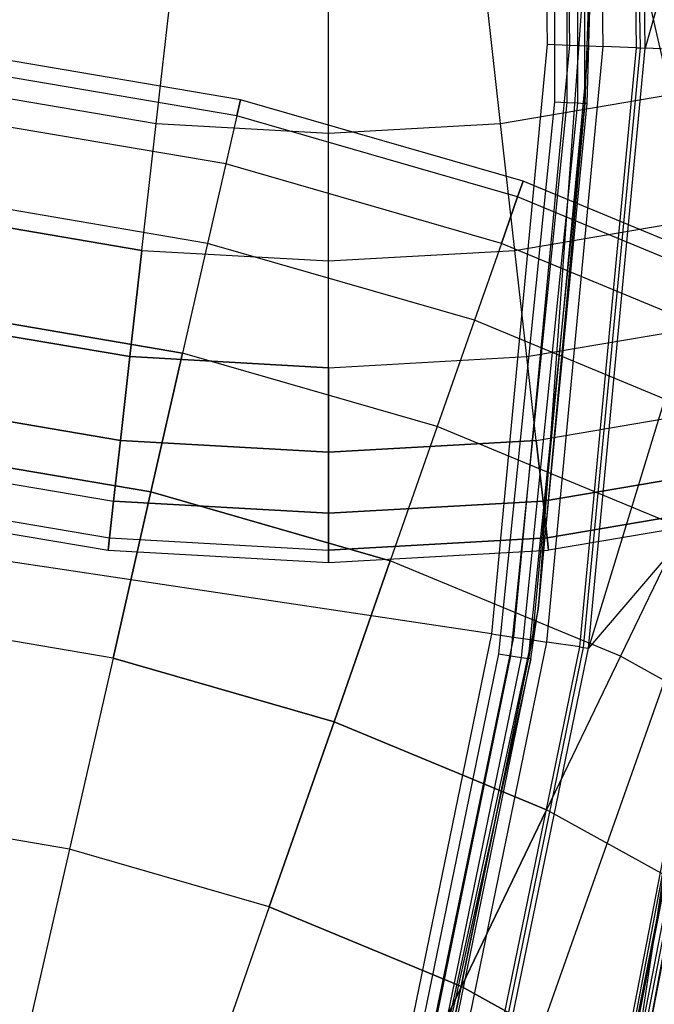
# Model space of a CAD drawing. Extents: x 0.2 to 44.2, y -21.9 to 24.
# Tile 117 of 239: x 37.2 to 39.2, y -3.6 to -0.6. Entities that reach past the tile are written whole.
import ezdxf

# ---------------------------------------------------------------- set-up
doc = ezdxf.new("R2010")
doc.units = 0
doc.header["$LTSCALE"] = 2.54
doc.layers.get('0').update_dxf_attribs({"color": 13, "linetype": 'CONTINUOUS'})

# ---------------------------------------------------------------- blocks, each defined once
blk = doc.blocks.new('KARO-10934_STL')
at = {"color": 0}
for p, q in [((38.9682, -0.6753, 125.9335), (38.9428, 1.1432, 125.9335)), ((38.9682, -0.6753, 125.9335), (38.9428, 1.1432, 125.9335)), ((39.0119, -0.6771, 125.9865), (38.9865, 1.1462, 125.9865)), ((39.0119, -0.6771, 125.9865), (38.9865, 1.1462, 125.9865)), ((39.1143, -0.6812, 126.1649), (39.0887, 1.1531, 126.1649)), ((39.1143, -0.6812, 126.1649), (39.0887, 1.1531, 126.1649)), ((39.099, 1.1538, 126.1818), (39.1246, -0.6816, 126.1818)), ((39.099, 1.1538, 126.1818), (39.1246, -0.6816, 126.1818)), ((39.1403, -0.6822, 126.1937), (39.1146, 1.1549, 126.1937)), ((39.1403, -0.6822, 126.1937), (39.1146, 1.1549, 126.1937)), ((38.8166, 1.1346, 125.8858), (38.8417, -0.6702, 125.8858)), ((38.8166, 1.1346, 125.8858), (38.8417, -0.6702, 125.8858)), ((38.8839, 1.1392, 125.8986), (38.9091, -0.6729, 125.8986)), ((38.8839, 1.1392, 125.8986), (38.9091, -0.6729, 125.8986)), ((38.8641, 0.8458, 124.2995), (38.8641, -0.8458, 124.2995)), ((38.8641, 0.8458, 124.2995), (38.8641, -0.8458, 124.2995)), ((38.9023, -0.8478, 124.3072), (38.9023, 0.8478, 124.3072)), ((38.9023, -0.8478, 124.3072), (38.9023, 0.8478, 124.3072)), ((38.9347, -0.8494, 124.3288), (38.9347, 0.8494, 124.3288)), ((38.9347, -0.8494, 124.3288), (38.9347, 0.8494, 124.3288)), ((38.9563, -0.8505, 124.3613), (38.9563, 0.8505, 124.3613)), ((38.9563, -0.8505, 124.3613), (38.9563, 0.8505, 124.3613)), ((39.5226, 0.6773, 126.2025), (39.1403, -0.6822, 126.1937)), ((39.5226, 0.6773, 126.2025), (39.1403, -0.6822, 126.1937)), ((38.6716, -2.4672, 125.8858), (22.1855, 0, 125.7675)), ((38.6716, -2.4672, 125.8858), (22.1855, 0, 125.7675)), ((38.9855, 0, 125.9495), (38.8145, -2.3909, 125.9495)), ((38.9855, 0, 125.9495), (38.8145, -2.3909, 125.9495)), ((38.9855, 0, 124.3996), (38.9563, -0.8505, 124.3613)), ((38.9855, 0, 124.3996), (38.9563, -0.8505, 124.3613)), ((38.9639, -0.8509, 124.3996), (38.9855, 0, 125.9495)), ((38.9639, -0.8509, 124.3996), (38.9855, 0, 125.9495)), ((38.9639, -0.8509, 124.3996), (38.9855, 0, 124.3996)), ((38.9639, -0.8509, 124.3996), (38.9855, 0, 124.3996)), ((38.8417, -0.6702, 125.8858), (38.6716, -2.4672, 125.8858)), ((38.8417, -0.6702, 125.8858), (38.6716, -2.4672, 125.8858)), ((38.9091, -0.6729, 125.8986), (38.7384, -2.4771, 125.8986)), ((38.9091, -0.6729, 125.8986), (38.7384, -2.4771, 125.8986)), ((38.7968, -2.4859, 125.9335), (38.9682, -0.6753, 125.9335)), ((38.7968, -2.4859, 125.9335), (38.9682, -0.6753, 125.9335)), ((38.8401, -2.4924, 125.9865), (39.0119, -0.6771, 125.9865)), ((38.8401, -2.4924, 125.9865), (39.0119, -0.6771, 125.9865)), ((38.8417, -0.6702, 125.8858), (38.9091, -0.6729, 125.8986)), ((38.8417, -0.6702, 125.8858), (38.9091, -0.6729, 125.8986)), ((38.9091, -0.6729, 125.8986), (38.9682, -0.6753, 125.9335)), ((38.9091, -0.6729, 125.8986), (38.9682, -0.6753, 125.9335)), ((38.9414, -2.5075, 126.1649), (39.1143, -0.6812, 126.1649)), ((38.9414, -2.5075, 126.1649), (39.1143, -0.6812, 126.1649)), ((39.1246, -0.6816, 126.1818), (38.9516, -2.509, 126.1818)), ((39.1246, -0.6816, 126.1818), (38.9516, -2.509, 126.1818)), ((38.9671, -2.5114, 126.1937), (39.1403, -0.6822, 126.1937)), ((38.9671, -2.5114, 126.1937), (39.1403, -0.6822, 126.1937)), ((38.9682, -0.6753, 125.9335), (39.0119, -0.6771, 125.9865)), ((38.9682, -0.6753, 125.9335), (39.0119, -0.6771, 125.9865)), ((39.1143, -0.6812, 126.1649), (39.0119, -0.6771, 125.9865)), ((39.1143, -0.6812, 126.1649), (39.0119, -0.6771, 125.9865)), ((39.1143, -0.6812, 126.1649), (39.1246, -0.6816, 126.1818)), ((39.1143, -0.6812, 126.1649), (39.1246, -0.6816, 126.1818)), ((39.1246, -0.6816, 126.1818), (39.1403, -0.6822, 126.1937)), ((39.1246, -0.6816, 126.1818), (39.1403, -0.6822, 126.1937)), ((39.5218, -0.6976, 126.2025), (39.1403, -0.6822, 126.1937)), ((39.5218, -0.6976, 126.2025), (39.1403, -0.6822, 126.1937)), ((39.5218, -0.6976, 126.2025), (38.9671, -2.5114, 126.1937)), ((39.5218, -0.6976, 126.2025), (38.9671, -2.5114, 126.1937)), ((39.0139, -4.4205, 124.285), (39.5707, -0.6996, 124.285)), ((39.0139, -4.4205, 126.1525), (39.5707, -0.6996, 124.285)), ((39.0139, -4.4205, 124.285), (39.5707, -0.6996, 124.285)), ((39.0139, -4.4205, 126.1525), (39.5707, -0.6996, 124.285)), ((38.8641, -0.8458, 124.2995), (38.6929, -2.5288, 124.2995)), ((38.8641, -0.8458, 124.2995), (38.6929, -2.5288, 124.2995)), ((38.7308, -2.5346, 124.3072), (38.9023, -0.8478, 124.3072)), ((38.7308, -2.5346, 124.3072), (38.9023, -0.8478, 124.3072)), ((38.7628, -2.5395, 124.3288), (38.9347, -0.8494, 124.3288)), ((38.7628, -2.5395, 124.3288), (38.9347, -0.8494, 124.3288)), ((38.7842, -2.5428, 124.3613), (38.9563, -0.8505, 124.3613)), ((38.7842, -2.5428, 124.3613), (38.9563, -0.8505, 124.3613)), ((38.9563, -0.8505, 124.3613), (38.8145, -2.3909, 124.3996)), ((38.9563, -0.8505, 124.3613), (38.8145, -2.3909, 124.3996)), ((38.8145, -2.3909, 125.9495), (38.9639, -0.8509, 124.3996)), ((38.8145, -2.3909, 124.3996), (38.9639, -0.8509, 124.3996)), ((38.8145, -2.3909, 125.9495), (38.9639, -0.8509, 124.3996)), ((38.8145, -2.3909, 124.3996), (38.9639, -0.8509, 124.3996)), ((38.8641, -0.8458, 124.2995), (38.9023, -0.8478, 124.3072)), ((38.8641, -0.8458, 124.2995), (38.9023, -0.8478, 124.3072)), ((38.9023, -0.8478, 124.3072), (38.9347, -0.8494, 124.3288)), ((38.9023, -0.8478, 124.3072), (38.9347, -0.8494, 124.3288)), ((38.9347, -0.8494, 124.3288), (38.9563, -0.8505, 124.3613)), ((38.9347, -0.8494, 124.3288), (38.9563, -0.8505, 124.3613)), ((38.9639, -0.8509, 124.3996), (38.9563, -0.8505, 124.3613)), ((38.9639, -0.8509, 124.3996), (38.9563, -0.8505, 124.3613)), ((39.4228, -1.9771, 126.2025), (38.5972, -4.3111, 126.1937)), ((39.4228, -1.9771, 126.2025), (38.5972, -4.3111, 126.1937)), ((38.9183, -4.585, 126.3025), (39.4221, -1.977, 126.3025)), ((38.9183, -4.585, 126.3025), (39.4221, -1.977, 126.3025)), ((38.9371, -4.5901, 126.1984), (39.4415, -1.9792, 126.1984)), ((38.9371, -4.5901, 126.1984), (39.4415, -1.9792, 126.1984)), ((38.9665, -4.4081, 126.2025), (39.4228, -1.9771, 126.2025)), ((38.9665, -4.4081, 126.2025), (39.4228, -1.9771, 126.2025)), ((38.9665, -4.4081, 126.2025), (39.4415, -1.9792, 126.1984)), ((38.9665, -4.4081, 126.2025), (39.4415, -1.9792, 126.1984)), ((39.4228, -1.9771, 126.2025), (38.9671, -2.5114, 126.1937)), ((39.4228, -1.9771, 126.2025), (38.9671, -2.5114, 126.1937)), ((38.9524, -4.5943, 126.1875), (39.4573, -1.981, 126.1875)), ((38.9524, -4.5943, 126.1875), (39.4573, -1.981, 126.1875)), ((38.9626, -4.5971, 126.1714), (39.4678, -1.9822, 126.1714)), ((38.9626, -4.5971, 126.1714), (39.4678, -1.9822, 126.1714)), ((39.479, -1.9835, 126.291), (38.9735, -4.6001, 126.291)), ((39.479, -1.9835, 126.291), (38.9735, -4.6001, 126.291)), ((39.0139, -4.4205, 126.1525), (39.4678, -1.9822, 126.1714)), ((39.0139, -4.4205, 126.1525), (39.4678, -1.9822, 126.1714)), ((38.8145, -2.3909, 125.9495), (38.305, -4.7331, 125.9495)), ((38.8145, -2.3909, 125.9495), (38.305, -4.7331, 125.9495)), ((38.8145, -2.3909, 124.3996), (38.7842, -2.5428, 124.3613)), ((38.8145, -2.3909, 124.3996), (38.7842, -2.5428, 124.3613)), ((38.7918, -2.544, 124.3996), (38.8145, -2.3909, 125.9495)), ((38.7918, -2.544, 124.3996), (38.8145, -2.3909, 125.9495)), ((38.7918, -2.544, 124.3996), (38.8145, -2.3909, 124.3996)), ((38.7918, -2.544, 124.3996), (38.8145, -2.3909, 124.3996)), ((38.8145, -2.3909, 124.3996), (38.8145, -2.3909, 125.9495)), ((38.8145, -2.3909, 124.3996), (38.8145, -2.3909, 125.9495)), ((38.6716, -2.4672, 125.8858), (38.3082, -4.2352, 125.8858)), ((38.6716, -2.4672, 125.8858), (38.3082, -4.2352, 125.8858)), ((38.7384, -2.4771, 125.8986), (38.3735, -4.2523, 125.8986)), ((38.7384, -2.4771, 125.8986), (38.3735, -4.2523, 125.8986)), ((38.4307, -4.2673, 125.9335), (38.7968, -2.4859, 125.9335)), ((38.4307, -4.2673, 125.9335), (38.7968, -2.4859, 125.9335)), ((38.6716, -2.4672, 125.8858), (38.7384, -2.4771, 125.8986)), ((38.6716, -2.4672, 125.8858), (38.7384, -2.4771, 125.8986)), ((38.7384, -2.4771, 125.8986), (38.7968, -2.4859, 125.9335)), ((38.7384, -2.4771, 125.8986), (38.7968, -2.4859, 125.9335)), ((38.7968, -2.4859, 125.9335), (38.8401, -2.4924, 125.9865)), ((38.7968, -2.4859, 125.9335), (38.8401, -2.4924, 125.9865)), ((38.473, -4.2784, 125.9865), (38.8401, -2.4924, 125.9865)), ((38.473, -4.2784, 125.9865), (38.8401, -2.4924, 125.9865)), ((38.5721, -4.3045, 126.1649), (38.9414, -2.5075, 126.1649)), ((38.5721, -4.3045, 126.1649), (38.9414, -2.5075, 126.1649)), ((38.9516, -2.509, 126.1818), (38.582, -4.3071, 126.1818)), ((38.9516, -2.509, 126.1818), (38.582, -4.3071, 126.1818)), ((38.5972, -4.3111, 126.1937), (38.9671, -2.5114, 126.1937)), ((38.5972, -4.3111, 126.1937), (38.9671, -2.5114, 126.1937)), ((38.9414, -2.5075, 126.1649), (38.8401, -2.4924, 125.9865)), ((38.9414, -2.5075, 126.1649), (38.8401, -2.4924, 125.9865)), ((38.9414, -2.5075, 126.1649), (38.9516, -2.509, 126.1818)), ((38.9414, -2.5075, 126.1649), (38.9516, -2.509, 126.1818)), ((38.9516, -2.509, 126.1818), (38.9671, -2.5114, 126.1937)), ((38.9516, -2.509, 126.1818), (38.9671, -2.5114, 126.1937)), ((38.7918, -2.544, 124.3996), (38.305, -4.7331, 125.9495)), ((38.7918, -2.544, 124.3996), (38.305, -4.7331, 125.9495)), ((38.6929, -2.5288, 124.2995), (38.3524, -4.1859, 124.2995)), ((38.6929, -2.5288, 124.2995), (38.3524, -4.1859, 124.2995)), ((38.3894, -4.1955, 124.3072), (38.7308, -2.5346, 124.3072)), ((38.3894, -4.1955, 124.3072), (38.7308, -2.5346, 124.3072)), ((38.4208, -4.2036, 124.3288), (38.7628, -2.5395, 124.3288)), ((38.4208, -4.2036, 124.3288), (38.7628, -2.5395, 124.3288)), ((38.4418, -4.2091, 124.3613), (38.7842, -2.5428, 124.3613)), ((38.4418, -4.2091, 124.3613), (38.7842, -2.5428, 124.3613)), ((38.4492, -4.211, 124.3996), (38.7918, -2.544, 124.3996)), ((38.4492, -4.211, 124.3996), (38.7918, -2.544, 124.3996)), ((38.6929, -2.5288, 124.2995), (38.7308, -2.5346, 124.3072)), ((38.6929, -2.5288, 124.2995), (38.7308, -2.5346, 124.3072)), ((38.7308, -2.5346, 124.3072), (38.7628, -2.5395, 124.3288)), ((38.7308, -2.5346, 124.3072), (38.7628, -2.5395, 124.3288)), ((38.7628, -2.5395, 124.3288), (38.7842, -2.5428, 124.3613)), ((38.7628, -2.5395, 124.3288), (38.7842, -2.5428, 124.3613)), ((38.7918, -2.544, 124.3996), (38.7842, -2.5428, 124.3613)), ((38.7918, -2.544, 124.3996), (38.7842, -2.5428, 124.3613))]:
    blk.add_line(p, q, dxfattribs=at)
blk = doc.blocks.new('GRUPUJ_1')
at = {"color": 0}
for p, q in [((38.9959, 21.1164, 16.847), (38.8961, 21.5535, 17.3487)), ((38.9959, 21.1164, 16.847), (38.8961, 21.5535, 17.3487)), ((38.9959, 21.1164, 9.3651), (38.8961, 21.5535, 8.8634)), ((38.9959, 21.1164, 9.3651), (38.8961, 21.5535, 8.8634)), ((37.4268, 21.0283, 16.847), (37.477, 21.4738, 17.3487)), ((37.4268, 21.0283, 16.847), (37.477, 21.4738, 17.3487)), ((37.4268, 21.0283, 9.3651), (37.477, 21.4738, 8.8634)), ((37.4268, 21.0283, 9.3651), (37.477, 21.4738, 8.8634)), ((38.4773, 21.0283, 16.847), (38.4271, 21.4738, 17.3487)), ((38.4773, 21.0283, 16.847), (38.4271, 21.4738, 17.3487)), ((38.4773, 21.0283, 9.3651), (38.4271, 21.4738, 8.8634)), ((38.4773, 21.0283, 9.3651), (38.4271, 21.4738, 8.8634)), ((37.9521, 20.9988, 16.847), (37.9521, 21.4472, 17.3487)), ((37.9521, 20.9988, 16.847), (37.9521, 21.4472, 17.3487)), ((37.9521, 20.9988, 9.3651), (37.9521, 21.4472, 8.8634)), ((37.9521, 20.9988, 9.3651), (37.9521, 21.4472, 8.8634)), ((37.6837, 21.1007, 22.5955), (36.7993, 21.251, 22.5955)), ((37.6837, 21.1007, 22.5955), (36.7993, 21.251, 22.5955)), ((37.6725, 21.0517, 23.4912), (36.7936, 21.201, 23.4912)), ((37.6725, 21.0517, 23.4912), (36.7936, 21.201, 23.4912)), ((37.6725, 21.0517, 21.6998), (36.7936, 21.201, 21.6998)), ((37.6725, 21.0517, 21.6998), (36.7936, 21.201, 21.6998)), ((36.9082, 21.1164, 16.847), (37.4268, 21.0283, 16.847)), ((36.9082, 21.1164, 16.847), (37.4268, 21.0283, 16.847)), ((36.9082, 21.1164, 9.3651), (37.4268, 21.0283, 9.3651)), ((36.9082, 21.1164, 9.3651), (37.4268, 21.0283, 9.3651)), ((37.6725, 21.0517, 23.4912), (37.6837, 21.1007, 22.5955)), ((37.6837, 21.1007, 22.5955), (37.6725, 21.0517, 21.6998)), ((37.6725, 21.0517, 23.4912), (37.6837, 21.1007, 22.5955)), ((37.6837, 21.1007, 22.5955), (37.6725, 21.0517, 21.6998)), ((38.5458, 20.8523, 22.5955), (37.6837, 21.1007, 22.5955)), ((38.5458, 20.8523, 22.5955), (37.6837, 21.1007, 22.5955)), ((38.4773, 21.0283, 16.847), (38.9959, 21.1164, 16.847)), ((38.4773, 21.0283, 16.847), (38.9959, 21.1164, 16.847)), ((38.4773, 21.0283, 9.3651), (38.9959, 21.1164, 9.3651)), ((38.4773, 21.0283, 9.3651), (38.9959, 21.1164, 9.3651)), ((37.6391, 20.9052, 24.3757), (36.7768, 21.0517, 24.3757)), ((37.6391, 20.9052, 24.3757), (36.7768, 21.0517, 24.3757)), ((37.6391, 20.9052, 20.8153), (36.7768, 21.0517, 20.8153)), ((37.6391, 20.9052, 20.8153), (36.7768, 21.0517, 20.8153)), ((37.6725, 21.0517, 23.4912), (37.6391, 20.9052, 24.3757)), ((37.6725, 21.0517, 23.4912), (37.6391, 20.9052, 24.3757)), ((37.6725, 21.0517, 21.6998), (37.6391, 20.9052, 20.8153)), ((37.6725, 21.0517, 21.6998), (37.6391, 20.9052, 20.8153)), ((38.5292, 20.8049, 23.4912), (37.6725, 21.0517, 23.4912)), ((38.5292, 20.8049, 21.6998), (37.6725, 21.0517, 21.6998)), ((38.5292, 20.8049, 23.4912), (37.6725, 21.0517, 23.4912)), ((38.5292, 20.8049, 21.6998), (37.6725, 21.0517, 21.6998)), ((37.3832, 20.6414, 16.2983), (37.4268, 21.0283, 16.847)), ((37.3832, 20.6414, 16.2983), (37.4268, 21.0283, 16.847)), ((37.3832, 20.6414, 9.9139), (37.4268, 21.0283, 9.3651)), ((37.3832, 20.6414, 9.9139), (37.4268, 21.0283, 9.3651)), ((37.4268, 21.0283, 16.847), (37.9521, 20.9988, 16.847)), ((37.4268, 21.0283, 16.847), (37.9521, 20.9988, 16.847)), ((37.4268, 21.0283, 9.3651), (37.9521, 20.9988, 9.3651)), ((37.4268, 21.0283, 9.3651), (37.9521, 20.9988, 9.3651)), ((37.9521, 20.9988, 16.847), (38.4773, 21.0283, 16.847)), ((37.9521, 20.9988, 16.847), (38.4773, 21.0283, 16.847)), ((37.9521, 20.9988, 9.3651), (38.4773, 21.0283, 9.3651)), ((37.9521, 20.9988, 9.3651), (38.4773, 21.0283, 9.3651)), ((38.5209, 20.6414, 16.2983), (38.4773, 21.0283, 16.847)), ((38.5209, 20.6414, 16.2983), (38.4773, 21.0283, 16.847)), ((38.5209, 20.6414, 9.9139), (38.4773, 21.0283, 9.3651)), ((38.5209, 20.6414, 9.9139), (38.4773, 21.0283, 9.3651)), ((37.9521, 20.6095, 16.2983), (37.9521, 20.9988, 16.847)), ((37.9521, 20.6095, 16.2983), (37.9521, 20.9988, 16.847)), ((37.9521, 20.6095, 9.9139), (37.9521, 20.9988, 9.3651)), ((37.9521, 20.6095, 9.9139), (37.9521, 20.9988, 9.3651)), ((37.6391, 20.9052, 24.3757), (37.5838, 20.663, 25.2377)), ((37.6391, 20.9052, 24.3757), (37.5838, 20.663, 25.2377)), ((37.6391, 20.9052, 20.8153), (37.5838, 20.663, 19.9533)), ((37.6391, 20.9052, 20.8153), (37.5838, 20.663, 19.9533)), ((38.4795, 20.663, 24.3757), (37.6391, 20.9052, 24.3757)), ((38.4795, 20.663, 24.3757), (37.6391, 20.9052, 24.3757)), ((38.4795, 20.663, 20.8153), (37.6391, 20.9052, 20.8153)), ((38.4795, 20.663, 20.8153), (37.6391, 20.9052, 20.8153)), ((38.5292, 20.8049, 23.4912), (38.5458, 20.8523, 22.5955)), ((38.5458, 20.8523, 22.5955), (38.5292, 20.8049, 21.6998)), ((38.5292, 20.8049, 23.4912), (38.5458, 20.8523, 22.5955)), ((38.5458, 20.8523, 22.5955), (38.5292, 20.8049, 21.6998)), ((39.3746, 20.509, 22.5955), (38.5458, 20.8523, 22.5955)), ((39.3746, 20.509, 22.5955), (38.5458, 20.8523, 22.5955)), ((37.5838, 20.663, 25.2377), (36.749, 20.8049, 25.2377)), ((37.5838, 20.663, 25.2377), (36.749, 20.8049, 25.2377)), ((37.5838, 20.663, 19.9533), (36.749, 20.8049, 19.9533)), ((37.5838, 20.663, 19.9533), (36.749, 20.8049, 19.9533)), ((38.4795, 20.663, 24.3757), (38.5292, 20.8049, 23.4912)), ((38.4795, 20.663, 24.3757), (38.5292, 20.8049, 23.4912)), ((38.5292, 20.8049, 21.6998), (38.4795, 20.663, 20.8153)), ((38.5292, 20.8049, 21.6998), (38.4795, 20.663, 20.8153)), ((39.3528, 20.4637, 23.4912), (38.5292, 20.8049, 23.4912)), ((39.3528, 20.4637, 23.4912), (38.5292, 20.8049, 23.4912)), ((39.3528, 20.4637, 21.6998), (38.5292, 20.8049, 21.6998)), ((39.3528, 20.4637, 21.6998), (38.5292, 20.8049, 21.6998)), ((37.3832, 20.6414, 16.2983), (36.8216, 20.7368, 16.2983)), ((37.3832, 20.6414, 16.2983), (36.8216, 20.7368, 16.2983)), ((36.8216, 20.7368, 9.9139), (37.3832, 20.6414, 9.9139)), ((36.8216, 20.7368, 9.9139), (37.3832, 20.6414, 9.9139)), ((38.5209, 20.6414, 16.2983), (39.0825, 20.7368, 16.2983)), ((38.5209, 20.6414, 16.2983), (39.0825, 20.7368, 16.2983)), ((38.5209, 20.6414, 9.9139), (39.0825, 20.7368, 9.9139)), ((38.5209, 20.6414, 9.9139), (39.0825, 20.7368, 9.9139)), ((37.5838, 20.663, 25.2377), (37.5074, 20.3283, 26.0666)), ((37.5838, 20.663, 25.2377), (37.5074, 20.3283, 26.0666)), ((37.5838, 20.663, 19.9533), (37.5074, 20.3283, 19.1244)), ((37.5838, 20.663, 19.9533), (37.5074, 20.3283, 19.1244)), ((38.3975, 20.4286, 25.2377), (37.5838, 20.663, 25.2377)), ((38.3975, 20.4286, 25.2377), (37.5838, 20.663, 25.2377)), ((38.3975, 20.4286, 19.9533), (37.5838, 20.663, 19.9533)), ((38.3975, 20.4286, 19.9533), (37.5838, 20.663, 19.9533)), ((38.4795, 20.663, 24.3757), (38.3975, 20.4286, 25.2377)), ((38.4795, 20.663, 24.3757), (38.3975, 20.4286, 25.2377)), ((38.4795, 20.663, 20.8153), (38.3975, 20.4286, 19.9533)), ((38.4795, 20.663, 20.8153), (38.3975, 20.4286, 19.9533)), ((39.2876, 20.3283, 24.3757), (38.4795, 20.663, 24.3757)), ((39.2876, 20.3283, 24.3757), (38.4795, 20.663, 24.3757)), ((39.2876, 20.3283, 20.8153), (38.4795, 20.663, 20.8153)), ((39.2876, 20.3283, 20.8153), (38.4795, 20.663, 20.8153)), ((37.3832, 20.6414, 16.2983), (37.3468, 20.318, 15.7094)), ((37.3832, 20.6414, 16.2983), (37.3468, 20.318, 15.7094)), ((37.3468, 20.318, 10.5028), (37.3832, 20.6414, 9.9139)), ((37.3468, 20.318, 10.5028), (37.3832, 20.6414, 9.9139)), ((37.3832, 20.6414, 16.2983), (37.9521, 20.6095, 16.2983)), ((37.3832, 20.6414, 16.2983), (37.9521, 20.6095, 16.2983)), ((37.3832, 20.6414, 9.9139), (37.9521, 20.6095, 9.9139)), ((37.3832, 20.6414, 9.9139), (37.9521, 20.6095, 9.9139)), ((37.9521, 20.6095, 16.2983), (38.5209, 20.6414, 16.2983)), ((37.9521, 20.6095, 16.2983), (38.5209, 20.6414, 16.2983)), ((37.9521, 20.6095, 9.9139), (38.5209, 20.6414, 9.9139)), ((37.9521, 20.6095, 9.9139), (38.5209, 20.6414, 9.9139)), ((38.5573, 20.318, 15.7094), (38.5209, 20.6414, 16.2983)), ((38.5573, 20.318, 15.7094), (38.5209, 20.6414, 16.2983)), ((38.5573, 20.318, 10.5028), (38.5209, 20.6414, 9.9139)), ((38.5573, 20.318, 10.5028), (38.5209, 20.6414, 9.9139)), ((37.9521, 20.284, 15.7094), (37.9521, 20.6095, 16.2983)), ((37.9521, 20.284, 15.7094), (37.9521, 20.6095, 16.2983)), ((37.9521, 20.284, 10.5028), (37.9521, 20.6095, 9.9139)), ((37.9521, 20.284, 10.5028), (37.9521, 20.6095, 9.9139)), ((36.7106, 20.4637, 26.0666), (37.5074, 20.3283, 26.0666)), ((36.7106, 20.4637, 26.0666), (37.5074, 20.3283, 26.0666)), ((37.5074, 20.3283, 19.1244), (36.7106, 20.4637, 19.1244)), ((37.5074, 20.3283, 19.1244), (36.7106, 20.4637, 19.1244)), ((37.3468, 20.318, 15.7094), (36.7491, 20.4195, 15.7094)), ((37.3468, 20.318, 15.7094), (36.7491, 20.4195, 15.7094)), ((36.7491, 20.4195, 10.5028), (37.3468, 20.318, 10.5028)), ((36.7491, 20.4195, 10.5028), (37.3468, 20.318, 10.5028)), ((38.3975, 20.4286, 25.2377), (38.2841, 20.1046, 26.0666)), ((38.3975, 20.4286, 25.2377), (38.2841, 20.1046, 26.0666)), ((38.3975, 20.4286, 19.9533), (38.2841, 20.1046, 19.1244)), ((38.3975, 20.4286, 19.9533), (38.2841, 20.1046, 19.1244)), ((39.1798, 20.1046, 25.2377), (38.3975, 20.4286, 25.2377)), ((39.1798, 20.1046, 25.2377), (38.3975, 20.4286, 25.2377)), ((39.1798, 20.1046, 19.9533), (38.3975, 20.4286, 19.9533)), ((39.1798, 20.1046, 19.9533), (38.3975, 20.4286, 19.9533)), ((38.5573, 20.318, 15.7094), (39.155, 20.4195, 15.7094)), ((38.5573, 20.318, 15.7094), (39.155, 20.4195, 15.7094)), ((38.5573, 20.318, 10.5028), (39.155, 20.4195, 10.5028)), ((38.5573, 20.318, 10.5028), (39.155, 20.4195, 10.5028)), ((37.3468, 20.318, 15.7094), (37.318, 20.0621, 15.0877)), ((37.3468, 20.318, 15.7094), (37.318, 20.0621, 15.0877)), ((37.318, 20.0621, 11.1244), (37.3468, 20.318, 10.5028)), ((37.318, 20.0621, 11.1244), (37.3468, 20.318, 10.5028)), ((37.9521, 20.284, 15.7094), (37.3468, 20.318, 15.7094)), ((37.9521, 20.284, 15.7094), (37.3468, 20.318, 15.7094)), ((37.3468, 20.318, 10.5028), (37.9521, 20.284, 10.5028)), ((37.3468, 20.318, 10.5028), (37.9521, 20.284, 10.5028)), ((37.4109, 19.9052, 26.8518), (37.5074, 20.3283, 26.0666)), ((37.4109, 19.9052, 26.8518), (37.5074, 20.3283, 26.0666)), ((37.5074, 20.3283, 19.1244), (37.4109, 19.9052, 18.3393)), ((37.5074, 20.3283, 19.1244), (37.4109, 19.9052, 18.3393)), ((38.2841, 20.1046, 26.0666), (37.5074, 20.3283, 26.0666)), ((38.2841, 20.1046, 26.0666), (37.5074, 20.3283, 26.0666)), ((38.2841, 20.1046, 19.1244), (37.5074, 20.3283, 19.1244)), ((38.2841, 20.1046, 19.1244), (37.5074, 20.3283, 19.1244)), ((37.9521, 20.284, 15.7094), (38.5573, 20.318, 15.7094)), ((37.9521, 20.284, 15.7094), (38.5573, 20.318, 15.7094)), ((37.9521, 20.284, 10.5028), (38.5573, 20.318, 10.5028)), ((37.9521, 20.284, 10.5028), (38.5573, 20.318, 10.5028)), ((38.5861, 20.0621, 15.0877), (38.5573, 20.318, 15.7094)), ((38.5861, 20.0621, 15.0877), (38.5573, 20.318, 15.7094)), ((38.5861, 20.0621, 11.1244), (38.5573, 20.318, 10.5028)), ((38.5861, 20.0621, 11.1244), (38.5573, 20.318, 10.5028)), ((37.9521, 20.284, 15.7094), (37.9521, 20.0265, 15.0877)), ((37.9521, 20.284, 15.7094), (37.9521, 20.0265, 15.0877)), ((37.9521, 20.0265, 11.1244), (37.9521, 20.284, 10.5028)), ((37.9521, 20.0265, 11.1244), (37.9521, 20.284, 10.5028)), ((37.318, 20.0621, 15.0877), (36.6919, 20.1685, 15.0877)), ((37.318, 20.0621, 15.0877), (36.6919, 20.1685, 15.0877)), ((36.6919, 20.1685, 11.1244), (37.318, 20.0621, 11.1244)), ((36.6919, 20.1685, 11.1244), (37.318, 20.0621, 11.1244)), ((38.5861, 20.0621, 15.0877), (39.2123, 20.1685, 15.0877)), ((38.5861, 20.0621, 15.0877), (39.2123, 20.1685, 15.0877)), ((38.5861, 20.0621, 11.1244), (39.2123, 20.1685, 11.1244)), ((38.5861, 20.0621, 11.1244), (39.2123, 20.1685, 11.1244)), ((38.2841, 20.1046, 26.0666), (38.1408, 19.695, 26.8518)), ((38.2841, 20.1046, 26.0666), (38.1408, 19.695, 26.8518)), ((38.2841, 20.1046, 19.1244), (38.1408, 19.695, 18.3393)), ((38.2841, 20.1046, 19.1244), (38.1408, 19.695, 18.3393)), ((39.0309, 19.7952, 26.0666), (38.2841, 20.1046, 26.0666)), ((39.0309, 19.7952, 26.0666), (38.2841, 20.1046, 26.0666)), ((39.0309, 19.7952, 19.1244), (38.2841, 20.1046, 19.1244)), ((39.0309, 19.7952, 19.1244), (38.2841, 20.1046, 19.1244)), ((37.318, 20.0621, 15.0877), (37.2971, 19.877, 14.4412)), ((37.318, 20.0621, 15.0877), (37.2971, 19.877, 14.4412)), ((37.2971, 19.877, 11.7709), (37.318, 20.0621, 11.1244)), ((37.2971, 19.877, 11.7709), (37.318, 20.0621, 11.1244)), ((37.9521, 20.0265, 15.0877), (37.318, 20.0621, 15.0877)), ((37.9521, 20.0265, 15.0877), (37.318, 20.0621, 15.0877)), ((37.318, 20.0621, 11.1244), (37.9521, 20.0265, 11.1244)), ((37.318, 20.0621, 11.1244), (37.9521, 20.0265, 11.1244)), ((38.5861, 20.0621, 15.0877), (37.9521, 20.0265, 15.0877)), ((38.5861, 20.0621, 15.0877), (37.9521, 20.0265, 15.0877)), ((37.9521, 20.0265, 11.1244), (38.5861, 20.0621, 11.1244)), ((37.9521, 20.0265, 11.1244), (38.5861, 20.0621, 11.1244)), ((38.5861, 20.0621, 15.0877), (38.607, 19.877, 14.4412)), ((38.5861, 20.0621, 15.0877), (38.607, 19.877, 14.4412)), ((38.607, 19.877, 11.7709), (38.5861, 20.0621, 11.1244)), ((38.607, 19.877, 11.7709), (38.5861, 20.0621, 11.1244)), ((36.662, 20.0325, 26.8518), (37.4109, 19.9052, 26.8518)), ((36.662, 20.0325, 26.8518), (37.4109, 19.9052, 26.8518)), ((37.4109, 19.9052, 18.3393), (36.662, 20.0325, 18.3393)), ((37.4109, 19.9052, 18.3393), (36.662, 20.0325, 18.3393)), ((37.9521, 20.0265, 15.0877), (37.9521, 19.8402, 14.4412)), ((37.9521, 20.0265, 15.0877), (37.9521, 19.8402, 14.4412)), ((37.9521, 19.8402, 11.7709), (37.9521, 20.0265, 11.1244)), ((37.9521, 19.8402, 11.7709), (37.9521, 20.0265, 11.1244)), ((36.6504, 19.9869, 14.4412), (37.2971, 19.877, 14.4412)), ((36.6504, 19.9869, 11.7709), (37.2971, 19.877, 11.7709)), ((36.6504, 19.9869, 14.4412), (37.2971, 19.877, 14.4412)), ((36.6504, 19.9869, 11.7709), (37.2971, 19.877, 11.7709)), ((39.2537, 19.9869, 14.4412), (38.607, 19.877, 14.4412)), ((39.2537, 19.9869, 14.4412), (38.607, 19.877, 14.4412)), ((38.607, 19.877, 11.7709), (39.2537, 19.9869, 11.7709)), ((38.607, 19.877, 11.7709), (39.2537, 19.9869, 11.7709)), ((37.2953, 19.3991, 27.5834), (37.4109, 19.9052, 26.8518)), ((37.2953, 19.3991, 27.5834), (37.4109, 19.9052, 26.8518)), ((37.4109, 19.9052, 18.3393), (37.2953, 19.3991, 17.6076)), ((37.4109, 19.9052, 18.3393), (37.2953, 19.3991, 17.6076)), ((37.4109, 19.9052, 26.8518), (38.1408, 19.695, 26.8518)), ((37.4109, 19.9052, 26.8518), (38.1408, 19.695, 26.8518)), ((38.1408, 19.695, 18.3393), (37.4109, 19.9052, 18.3393)), ((38.1408, 19.695, 18.3393), (37.4109, 19.9052, 18.3393)), ((36.6253, 19.877, 12.4343), (37.2845, 19.765, 12.4343)), ((36.6253, 19.877, 13.7779), (37.2845, 19.765, 13.7779)), ((36.6253, 19.877, 13.7779), (37.2845, 19.765, 13.7779)), ((36.6253, 19.877, 12.4343), (37.2845, 19.765, 12.4343)), ((37.2971, 19.877, 14.4412), (37.2845, 19.765, 13.7779)), ((37.2845, 19.765, 12.4343), (37.2971, 19.877, 11.7709)), ((37.2845, 19.765, 12.4343), (37.2971, 19.877, 11.7709)), ((37.2971, 19.877, 14.4412), (37.2845, 19.765, 13.7779)), ((37.9521, 19.8402, 14.4412), (37.2971, 19.877, 14.4412)), ((37.9521, 19.8402, 14.4412), (37.2971, 19.877, 14.4412)), ((37.2971, 19.877, 11.7709), (37.9521, 19.8402, 11.7709)), ((37.2971, 19.877, 11.7709), (37.9521, 19.8402, 11.7709)), ((38.607, 19.877, 14.4412), (37.9521, 19.8402, 14.4412)), ((38.607, 19.877, 14.4412), (37.9521, 19.8402, 14.4412)), ((37.9521, 19.8402, 11.7709), (38.607, 19.877, 11.7709)), ((37.9521, 19.8402, 11.7709), (38.607, 19.877, 11.7709)), ((38.607, 19.877, 14.4412), (38.6196, 19.765, 13.7779)), ((38.607, 19.877, 14.4412), (38.6196, 19.765, 13.7779)), ((38.6196, 19.765, 12.4343), (38.607, 19.877, 11.7709)), ((38.6196, 19.765, 12.4343), (38.607, 19.877, 11.7709)), ((38.6196, 19.765, 12.4343), (39.2788, 19.877, 12.4343)), ((39.2788, 19.877, 13.7779), (38.6196, 19.765, 13.7779)), ((39.2788, 19.877, 13.7779), (38.6196, 19.765, 13.7779)), ((38.6196, 19.765, 12.4343), (39.2788, 19.877, 12.4343)), ((36.6169, 19.8402, 13.1061), (37.2803, 19.7275, 13.1061)), ((36.6169, 19.8402, 13.1061), (37.2803, 19.7275, 13.1061)), ((37.9521, 19.8402, 14.4412), (37.9521, 19.7275, 13.7779)), ((37.9521, 19.8402, 14.4412), (37.9521, 19.7275, 13.7779)), ((37.9521, 19.7275, 12.4343), (37.9521, 19.8402, 11.7709)), ((37.9521, 19.7275, 12.4343), (37.9521, 19.8402, 11.7709)), ((39.2872, 19.8402, 13.1061), (38.6238, 19.7275, 13.1061)), ((39.2872, 19.8402, 13.1061), (38.6238, 19.7275, 13.1061)), ((39.0309, 19.7952, 26.0666), (38.8426, 19.4043, 26.8518)), ((39.0309, 19.7952, 26.0666), (38.8426, 19.4043, 26.8518)), ((39.0309, 19.7952, 19.1244), (38.8426, 19.4043, 18.3393)), ((39.0309, 19.7952, 19.1244), (38.8426, 19.4043, 18.3393)), ((37.2845, 19.765, 13.7779), (37.2803, 19.7275, 13.1061)), ((37.2803, 19.7275, 13.1061), (37.2845, 19.765, 12.4343)), ((37.2803, 19.7275, 13.1061), (37.2845, 19.765, 12.4343)), ((37.2845, 19.765, 13.7779), (37.2803, 19.7275, 13.1061)), ((37.2845, 19.765, 13.7779), (37.9521, 19.7275, 13.7779)), ((37.2845, 19.765, 12.4343), (37.9521, 19.7275, 12.4343)), ((37.2845, 19.765, 12.4343), (37.9521, 19.7275, 12.4343)), ((37.2845, 19.765, 13.7779), (37.9521, 19.7275, 13.7779)), ((38.6196, 19.765, 13.7779), (37.9521, 19.7275, 13.7779)), ((38.6196, 19.765, 13.7779), (37.9521, 19.7275, 13.7779)), ((37.9521, 19.7275, 12.4343), (38.6196, 19.765, 12.4343)), ((37.9521, 19.7275, 12.4343), (38.6196, 19.765, 12.4343)), ((38.6196, 19.765, 13.7779), (38.6238, 19.7275, 13.1061)), ((38.6238, 19.7275, 13.1061), (38.6196, 19.765, 12.4343)), ((38.6196, 19.765, 13.7779), (38.6238, 19.7275, 13.1061)), ((38.6238, 19.7275, 13.1061), (38.6196, 19.765, 12.4343)), ((37.2803, 19.7275, 13.1061), (37.9521, 19.6898, 13.1061)), ((37.2803, 19.7275, 13.1061), (37.9521, 19.6898, 13.1061)), ((37.9521, 19.6898, 13.1061), (38.6238, 19.7275, 13.1061)), ((37.9521, 19.7275, 13.7779), (37.9521, 19.6898, 13.1061)), ((37.9521, 19.6898, 13.1061), (38.6238, 19.7275, 13.1061)), ((37.9521, 19.6898, 13.1061), (37.9521, 19.7275, 12.4343)), ((37.9521, 19.6898, 13.1061), (37.9521, 19.7275, 12.4343)), ((37.9521, 19.7275, 13.7779), (37.9521, 19.6898, 13.1061)), ((37.9693, 19.2049, 27.5834), (38.1408, 19.695, 26.8518)), ((37.9693, 19.2049, 27.5834), (38.1408, 19.695, 26.8518)), ((38.1408, 19.695, 18.3393), (37.9693, 19.2049, 17.6076)), ((38.1408, 19.695, 18.3393), (37.9693, 19.2049, 17.6076)), ((38.8426, 19.4043, 26.8518), (38.1408, 19.695, 26.8518)), ((38.8426, 19.4043, 26.8518), (38.1408, 19.695, 26.8518)), ((38.8426, 19.4043, 18.3393), (38.1408, 19.695, 18.3393)), ((38.8426, 19.4043, 18.3393), (38.1408, 19.695, 18.3393)), ((37.2953, 19.3991, 27.5834), (36.6038, 19.5166, 27.5834)), ((37.2953, 19.3991, 27.5834), (36.6038, 19.5166, 27.5834)), ((37.2953, 19.3991, 17.6076), (36.6038, 19.5166, 17.6076)), ((37.2953, 19.3991, 17.6076), (36.6038, 19.5166, 17.6076)), ((37.2953, 19.3991, 27.5834), (37.1623, 18.8163, 28.2524)), ((37.2953, 19.3991, 27.5834), (37.1623, 18.8163, 28.2524)), ((37.2953, 19.3991, 17.6076), (37.1623, 18.8163, 16.9387)), ((37.2953, 19.3991, 17.6076), (37.1623, 18.8163, 16.9387)), ((37.2953, 19.3991, 27.5834), (37.9693, 19.2049, 27.5834)), ((37.2953, 19.3991, 27.5834), (37.9693, 19.2049, 27.5834)), ((37.9693, 19.2049, 17.6076), (37.2953, 19.3991, 17.6076)), ((37.9693, 19.2049, 17.6076), (37.2953, 19.3991, 17.6076)), ((38.8426, 19.4043, 26.8518), (38.6173, 18.9365, 27.5834)), ((38.8426, 19.4043, 26.8518), (38.6173, 18.9365, 27.5834)), ((38.8426, 19.4043, 18.3393), (38.6173, 18.9365, 17.6076)), ((38.8426, 19.4043, 18.3393), (38.6173, 18.9365, 17.6076)), ((39.5074, 19.0368, 26.8518), (38.8426, 19.4043, 26.8518)), ((39.5074, 19.0368, 26.8518), (38.8426, 19.4043, 26.8518)), ((39.5074, 19.0368, 18.3393), (38.8426, 19.4043, 18.3393)), ((39.5074, 19.0368, 18.3393), (38.8426, 19.4043, 18.3393)), ((37.7719, 18.6407, 28.2524), (37.9693, 19.2049, 27.5834)), ((37.7719, 18.6407, 28.2524), (37.9693, 19.2049, 27.5834)), ((37.9693, 19.2049, 17.6076), (37.7719, 18.6407, 16.9387)), ((37.9693, 19.2049, 17.6076), (37.7719, 18.6407, 16.9387)), ((37.9693, 19.2049, 27.5834), (38.6173, 18.9365, 27.5834)), ((37.9693, 19.2049, 27.5834), (38.6173, 18.9365, 27.5834)), ((38.6173, 18.9365, 17.6076), (37.9693, 19.2049, 17.6076)), ((38.6173, 18.9365, 17.6076), (37.9693, 19.2049, 17.6076)), ((37.1623, 18.8163, 28.2524), (36.5369, 18.9226, 28.2524)), ((37.1623, 18.8163, 28.2524), (36.5369, 18.9226, 28.2524)), ((37.1623, 18.8163, 16.9387), (36.5369, 18.9226, 16.9387)), ((37.1623, 18.8163, 16.9387), (36.5369, 18.9226, 16.9387)), ((38.358, 18.3979, 28.2524), (38.6173, 18.9365, 27.5834)), ((38.358, 18.3979, 28.2524), (38.6173, 18.9365, 27.5834)), ((38.6173, 18.9365, 17.6076), (38.358, 18.3979, 16.9387)), ((38.6173, 18.9365, 17.6076), (38.358, 18.3979, 16.9387)), ((39.2312, 18.5972, 27.5834), (38.6173, 18.9365, 27.5834)), ((39.2312, 18.5972, 27.5834), (38.6173, 18.9365, 27.5834)), ((39.2312, 18.5972, 17.6076), (38.6173, 18.9365, 17.6076)), ((39.2312, 18.5972, 17.6076), (38.6173, 18.9365, 17.6076)), ((37.1623, 18.8163, 28.2524), (37.0135, 18.1641, 28.8502)), ((37.1623, 18.8163, 28.2524), (37.0135, 18.1641, 28.8502)), ((37.1623, 18.8163, 16.9387), (37.0135, 18.1641, 16.3409)), ((37.1623, 18.8163, 16.9387), (37.0135, 18.1641, 16.3409)), ((37.7719, 18.6407, 28.2524), (37.1623, 18.8163, 28.2524)), ((37.7719, 18.6407, 28.2524), (37.1623, 18.8163, 28.2524)), ((37.7719, 18.6407, 16.9387), (37.1623, 18.8163, 16.9387)), ((37.7719, 18.6407, 16.9387), (37.1623, 18.8163, 16.9387)), ((37.7719, 18.6407, 28.2524), (37.5509, 18.0093, 28.8502)), ((37.7719, 18.6407, 28.2524), (37.5509, 18.0093, 28.8502)), ((37.7719, 18.6407, 16.9387), (37.5509, 18.0093, 16.3409)), ((37.7719, 18.6407, 16.9387), (37.5509, 18.0093, 16.3409)), ((37.7719, 18.6407, 28.2524), (38.358, 18.3979, 28.2524)), ((37.7719, 18.6407, 28.2524), (38.358, 18.3979, 28.2524)), ((38.358, 18.3979, 16.9387), (37.7719, 18.6407, 16.9387)), ((38.358, 18.3979, 16.9387), (37.7719, 18.6407, 16.9387)), ((38.0677, 17.7952, 28.8502), (38.358, 18.3979, 28.2524)), ((38.0677, 17.7952, 28.8502), (38.358, 18.3979, 28.2524)), ((38.358, 18.3979, 16.9387), (38.0677, 17.7952, 16.3409)), ((38.358, 18.3979, 16.9387), (38.0677, 17.7952, 16.3409)), ((38.358, 18.3979, 28.2524), (38.9132, 18.0911, 28.2524)), ((38.358, 18.3979, 28.2524), (38.9132, 18.0911, 28.2524)), ((38.9132, 18.0911, 16.9387), (38.358, 18.3979, 16.9387)), ((38.9132, 18.0911, 16.9387), (38.358, 18.3979, 16.9387))]:
    blk.add_line(p, q, dxfattribs=at)
blk = doc.blocks.new('GRUPUJ_3')
at = {"color": 0}
for name, p in [('GRUPUJ_1', (0, 0)), ('KARO-10934_STL', (-0.2222, 21.9402, -1.2505))]:
    blk.add_blockref(name, p, dxfattribs=at)

msp = doc.modelspace()

# ---------------------------------------------------------------- block references
at = {"color": 0}
msp.add_blockref('GRUPUJ_3', (0.2222, -21.9402, 1.2505), dxfattribs=at)

doc.saveas('drawing.dxf')
